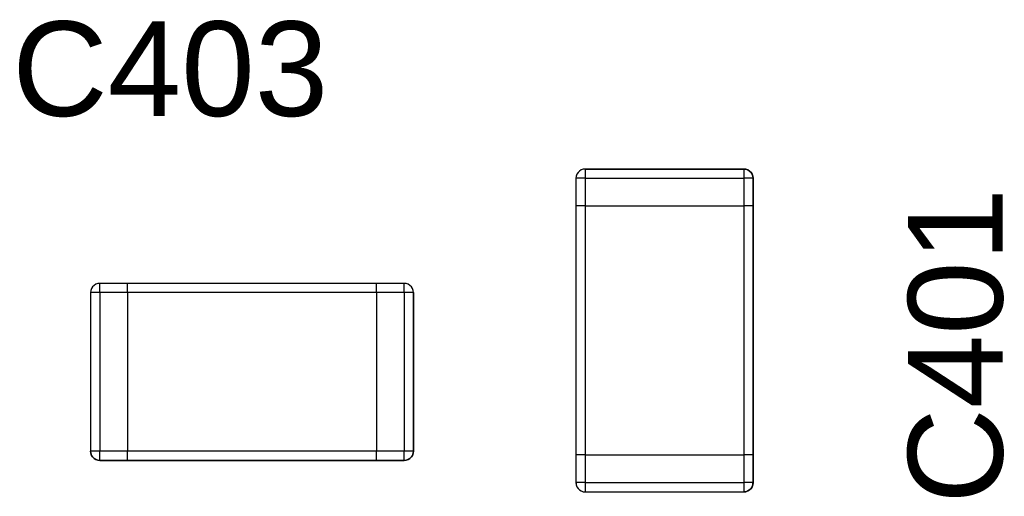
# Model space of a CAD drawing. Header units: inches. Extents: x 0 to 474, y -297 to 0.
# Tile 81 of 256: x 167.07 to 172.4, y -145.28 to -142.7. Entities that reach past the tile are written whole.
import ezdxf

# ---------------------------------------------------------------- set-up
doc = ezdxf.new("R2010")
doc.units = ezdxf.units.IN
doc.header["$MEASUREMENT"] = 0
doc.styles.add('Arial0', font='arial.ttf', dxfattribs={"height": 3.644212})

msp = doc.modelspace()

# ---------------------------------------------------------------- linework, layer by layer
at = {"color": 7, "true_color": 0xffffff}
for p, q in [((170.0914, -143.5238), (170.0854, -143.5328)), ((170.0914, -143.5238), (170.0854, -143.5328)), ((170.0994, -143.5158), (170.0914, -143.5238)), ((170.0994, -143.5158), (170.0914, -143.5238)), ((170.1084, -143.5098), (170.0994, -143.5158)), ((170.1084, -143.5098), (170.0994, -143.5158)), ((170.1194, -143.5058), (170.1084, -143.5098)), ((170.1194, -143.5058), (170.1084, -143.5098)), ((170.1304, -143.5048), (170.1194, -143.5058)), ((170.1304, -143.5048), (170.1194, -143.5058)), ((170.9904, -143.5048), (170.1304, -143.5048)), ((170.1304, -143.5048), (170.9904, -143.5048)), ((170.1304, -143.5048), (170.1304, -143.5058)), ((170.1304, -143.5058), (170.1304, -143.5098)), ((170.1304, -143.5098), (170.1304, -143.5158)), ((170.1304, -143.5158), (170.1304, -143.5238)), ((170.1304, -143.5238), (170.1304, -143.5328)), ((171.0014, -143.5058), (170.9904, -143.5048)), ((170.9904, -143.5048), (171.0014, -143.5058)), ((170.9904, -143.5048), (170.9904, -143.5058)), ((170.9904, -143.5058), (170.9904, -143.5098)), ((170.9904, -143.5098), (170.9904, -143.5158)), ((170.9904, -143.5158), (170.9904, -143.5238)), ((170.9904, -143.5238), (170.9904, -143.5328)), ((171.0124, -143.5098), (171.0014, -143.5058)), ((171.0014, -143.5058), (171.0124, -143.5098)), ((171.0214, -143.5158), (171.0124, -143.5098)), ((171.0124, -143.5098), (171.0214, -143.5158)), ((171.0294, -143.5238), (171.0214, -143.5158)), ((171.0214, -143.5158), (171.0294, -143.5238)), ((171.0354, -143.5328), (171.0294, -143.5238)), ((171.0294, -143.5238), (171.0354, -143.5328)), ((170.0814, -143.5438), (170.0804, -143.5548)), ((170.0814, -143.5438), (170.0804, -143.5548)), ((170.0804, -143.5548), (170.0804, -143.7048)), ((170.0804, -143.5548), (170.0804, -143.7048)), ((170.0814, -143.5548), (170.0804, -143.5548)), ((170.0854, -143.5328), (170.0814, -143.5438)), ((170.0854, -143.5328), (170.0814, -143.5438)), ((170.0854, -143.5548), (170.0814, -143.5548)), ((170.0914, -143.5548), (170.0854, -143.5548)), ((170.0994, -143.5548), (170.0914, -143.5548)), ((170.1084, -143.5548), (170.0994, -143.5548)), ((170.1194, -143.5548), (170.1084, -143.5548)), ((170.1304, -143.5548), (170.1194, -143.5548)), ((170.1304, -143.5328), (170.1304, -143.5438)), ((170.1304, -143.5438), (170.1304, -143.5548)), ((170.1304, -143.5548), (170.1304, -143.7048)), ((170.1304, -143.5548), (170.9904, -143.5548)), ((170.9904, -143.5328), (170.9904, -143.5438)), ((170.9904, -143.5438), (170.9904, -143.5548)), ((171.0014, -143.5548), (170.9904, -143.5548)), ((170.9904, -143.5548), (170.9904, -143.7048)), ((171.0124, -143.5548), (171.0014, -143.5548)), ((171.0214, -143.5548), (171.0124, -143.5548)), ((171.0294, -143.5548), (171.0214, -143.5548)), ((171.0354, -143.5548), (171.0294, -143.5548)), ((171.0394, -143.5438), (171.0354, -143.5328)), ((171.0354, -143.5328), (171.0394, -143.5438)), ((171.0394, -143.5548), (171.0354, -143.5548)), ((171.0404, -143.5548), (171.0394, -143.5438)), ((171.0394, -143.5438), (171.0404, -143.5548)), ((171.0404, -143.5548), (171.0394, -143.5548)), ((171.0404, -143.7048), (171.0404, -143.5548)), ((171.0404, -143.5548), (171.0404, -143.7048)), ((170.0804, -143.7048), (170.0804, -145.0548)), ((170.0814, -143.7048), (170.0804, -143.7048)), ((170.0814, -143.7048), (170.0804, -143.7048)), ((170.0804, -143.7048), (170.0804, -145.0548)), ((170.0854, -143.7048), (170.0814, -143.7048)), ((170.0854, -143.7048), (170.0814, -143.7048)), ((170.0914, -143.7048), (170.0854, -143.7048)), ((170.0914, -143.7048), (170.0854, -143.7048)), ((170.0994, -143.7048), (170.0914, -143.7048)), ((170.0994, -143.7048), (170.0914, -143.7048)), ((170.1084, -143.7048), (170.0994, -143.7048)), ((170.1084, -143.7048), (170.0994, -143.7048)), ((170.1194, -143.7048), (170.1084, -143.7048)), ((170.1194, -143.7048), (170.1084, -143.7048)), ((170.1304, -143.7048), (170.1194, -143.7048)), ((170.1304, -143.7048), (170.1194, -143.7048)), ((170.1304, -143.7048), (170.9904, -143.7048)), ((170.1304, -143.7048), (170.9904, -143.7048)), ((170.1304, -143.7048), (170.1304, -145.0548)), ((171.0014, -143.7048), (170.9904, -143.7048)), ((171.0014, -143.7048), (170.9904, -143.7048)), ((170.9904, -143.7048), (170.9904, -145.0548)), ((171.0124, -143.7048), (171.0014, -143.7048)), ((171.0124, -143.7048), (171.0014, -143.7048)), ((171.0214, -143.7048), (171.0124, -143.7048)), ((171.0214, -143.7048), (171.0124, -143.7048)), ((171.0294, -143.7048), (171.0214, -143.7048)), ((171.0294, -143.7048), (171.0214, -143.7048)), ((171.0354, -143.7048), (171.0294, -143.7048)), ((171.0354, -143.7048), (171.0294, -143.7048)), ((171.0394, -143.7048), (171.0354, -143.7048)), ((171.0394, -143.7048), (171.0354, -143.7048)), ((171.0404, -143.7048), (171.0394, -143.7048)), ((171.0404, -143.7048), (171.0394, -143.7048)), ((171.0404, -145.0548), (171.0404, -143.7048)), ((171.0404, -143.7048), (171.0404, -145.0548)), ((167.4508, -144.1638), (167.4498, -144.1748)), ((167.4508, -144.1638), (167.4498, -144.1748)), ((167.4548, -144.1528), (167.4508, -144.1638)), ((167.4548, -144.1528), (167.4508, -144.1638)), ((167.4608, -144.1438), (167.4548, -144.1528)), ((167.4608, -144.1438), (167.4548, -144.1528)), ((167.4688, -144.1358), (167.4608, -144.1438)), ((167.4688, -144.1358), (167.4608, -144.1438)), ((167.4778, -144.1298), (167.4688, -144.1358)), ((167.4778, -144.1298), (167.4688, -144.1358)), ((167.4888, -144.1258), (167.4778, -144.1298)), ((167.4888, -144.1258), (167.4778, -144.1298)), ((167.4998, -144.1248), (167.4888, -144.1258)), ((167.4998, -144.1258), (167.4888, -144.1258)), ((167.6498, -144.1248), (167.4998, -144.1248)), ((167.4998, -144.1248), (167.4998, -144.1258)), ((167.6498, -144.1248), (167.4998, -144.1248)), ((167.4998, -144.1258), (167.4998, -144.1248)), ((167.4998, -144.1298), (167.4998, -144.1258)), ((167.4998, -144.1358), (167.4998, -144.1298)), ((167.4998, -144.1438), (167.4998, -144.1358)), ((167.4998, -144.1528), (167.4998, -144.1438)), ((167.4998, -144.1638), (167.4998, -144.1528)), ((167.4998, -144.1748), (167.4998, -144.1638)), ((168.9998, -144.1248), (167.6498, -144.1248)), ((167.6498, -144.1258), (167.6498, -144.1248)), ((167.6498, -144.1258), (167.6498, -144.1248)), ((168.9998, -144.1248), (167.6498, -144.1248)), ((167.6498, -144.1298), (167.6498, -144.1258)), ((167.6498, -144.1298), (167.6498, -144.1258)), ((167.6498, -144.1358), (167.6498, -144.1298)), ((167.6498, -144.1358), (167.6498, -144.1298)), ((167.6498, -144.1438), (167.6498, -144.1358)), ((167.6498, -144.1438), (167.6498, -144.1358)), ((167.6498, -144.1528), (167.6498, -144.1438)), ((167.6498, -144.1528), (167.6498, -144.1438)), ((167.6498, -144.1638), (167.6498, -144.1528)), ((167.6498, -144.1638), (167.6498, -144.1528)), ((167.6498, -144.1748), (167.6498, -144.1638)), ((167.6498, -144.1748), (167.6498, -144.1638)), ((169.1498, -144.1248), (168.9998, -144.1248)), ((168.9998, -144.1258), (168.9998, -144.1248)), ((169.1498, -144.1248), (168.9998, -144.1248)), ((168.9998, -144.1258), (168.9998, -144.1248)), ((168.9998, -144.1298), (168.9998, -144.1258)), ((168.9998, -144.1298), (168.9998, -144.1258)), ((168.9998, -144.1358), (168.9998, -144.1298)), ((168.9998, -144.1358), (168.9998, -144.1298)), ((168.9998, -144.1438), (168.9998, -144.1358)), ((168.9998, -144.1438), (168.9998, -144.1358)), ((168.9998, -144.1528), (168.9998, -144.1438)), ((168.9998, -144.1528), (168.9998, -144.1438)), ((168.9998, -144.1638), (168.9998, -144.1528)), ((168.9998, -144.1638), (168.9998, -144.1528)), ((168.9998, -144.1748), (168.9998, -144.1638)), ((168.9998, -144.1748), (168.9998, -144.1638)), ((169.1608, -144.1258), (169.1498, -144.1248)), ((169.1608, -144.1258), (169.1498, -144.1248)), ((169.1498, -144.1258), (169.1498, -144.1248)), ((169.1498, -144.1298), (169.1498, -144.1258)), ((169.1498, -144.1358), (169.1498, -144.1298)), ((169.1498, -144.1438), (169.1498, -144.1358)), ((169.1498, -144.1528), (169.1498, -144.1438)), ((169.1498, -144.1638), (169.1498, -144.1528)), ((169.1498, -144.1748), (169.1498, -144.1638)), ((169.1718, -144.1298), (169.1608, -144.1258)), ((169.1718, -144.1298), (169.1608, -144.1258)), ((169.1808, -144.1358), (169.1718, -144.1298)), ((169.1808, -144.1358), (169.1718, -144.1298)), ((169.1888, -144.1438), (169.1808, -144.1358)), ((169.1888, -144.1438), (169.1808, -144.1358)), ((169.1948, -144.1528), (169.1888, -144.1438)), ((169.1948, -144.1528), (169.1888, -144.1438)), ((169.1988, -144.1638), (169.1948, -144.1528)), ((169.1988, -144.1638), (169.1948, -144.1528)), ((169.1998, -144.1748), (169.1988, -144.1638)), ((169.1998, -144.1748), (169.1988, -144.1638)), ((167.4498, -144.1748), (167.4498, -145.0348)), ((167.4498, -144.1748), (167.4498, -145.0348)), ((167.4508, -144.1748), (167.4498, -144.1748)), ((167.4548, -144.1748), (167.4508, -144.1748)), ((167.4608, -144.1748), (167.4548, -144.1748)), ((167.4688, -144.1748), (167.4608, -144.1748)), ((167.4778, -144.1748), (167.4688, -144.1748)), ((167.4888, -144.1748), (167.4778, -144.1748)), ((167.4998, -144.1748), (167.4888, -144.1748)), ((167.4998, -144.1748), (167.4998, -145.0348)), ((167.6498, -144.1748), (167.4998, -144.1748)), ((167.6498, -144.1748), (167.6498, -145.0348)), ((167.6498, -144.1748), (167.6498, -145.0348)), ((168.9998, -144.1748), (167.6498, -144.1748)), ((168.9998, -144.1748), (168.9998, -145.0348)), ((168.9998, -144.1748), (168.9998, -145.0348)), ((169.1498, -144.1748), (168.9998, -144.1748)), ((169.1498, -144.1748), (169.1498, -145.0348)), ((169.1608, -144.1748), (169.1498, -144.1748)), ((169.1718, -144.1748), (169.1608, -144.1748)), ((169.1808, -144.1748), (169.1718, -144.1748)), ((169.1888, -144.1748), (169.1808, -144.1748)), ((169.1948, -144.1748), (169.1888, -144.1748)), ((169.1988, -144.1748), (169.1948, -144.1748)), ((169.1998, -144.1748), (169.1988, -144.1748)), ((169.1998, -145.0348), (169.1998, -144.1748)), ((169.1998, -144.1748), (169.1998, -145.0348)), ((167.4498, -145.0348), (167.4508, -145.0458)), ((167.4508, -145.0458), (167.4498, -145.0348)), ((167.4508, -145.0348), (167.4498, -145.0348)), ((167.4548, -145.0348), (167.4508, -145.0348)), ((167.4508, -145.0458), (167.4548, -145.0568)), ((167.4548, -145.0568), (167.4508, -145.0458)), ((167.4608, -145.0348), (167.4548, -145.0348)), ((167.4548, -145.0568), (167.4608, -145.0658)), ((167.4608, -145.0658), (167.4548, -145.0568)), ((167.4688, -145.0348), (167.4608, -145.0348)), ((167.4608, -145.0658), (167.4688, -145.0738)), ((167.4688, -145.0738), (167.4608, -145.0658)), ((167.4778, -145.0348), (167.4688, -145.0348)), ((167.4688, -145.0738), (167.4778, -145.0798)), ((167.4778, -145.0798), (167.4688, -145.0738)), ((167.4888, -145.0348), (167.4778, -145.0348)), ((167.4998, -145.0348), (167.4888, -145.0348)), ((167.4998, -145.0458), (167.4998, -145.0348)), ((167.6498, -145.0348), (167.4998, -145.0348)), ((167.4998, -145.0568), (167.4998, -145.0458)), ((167.4998, -145.0658), (167.4998, -145.0568)), ((167.4998, -145.0738), (167.4998, -145.0658)), ((167.4998, -145.0798), (167.4998, -145.0738)), ((167.6498, -145.0458), (167.6498, -145.0348)), ((167.6498, -145.0458), (167.6498, -145.0348)), ((168.9998, -145.0348), (167.6498, -145.0348)), ((167.6498, -145.0568), (167.6498, -145.0458)), ((167.6498, -145.0568), (167.6498, -145.0458)), ((167.6498, -145.0658), (167.6498, -145.0568)), ((167.6498, -145.0658), (167.6498, -145.0568)), ((167.6498, -145.0738), (167.6498, -145.0658)), ((167.6498, -145.0738), (167.6498, -145.0658)), ((167.6498, -145.0798), (167.6498, -145.0738)), ((167.6498, -145.0798), (167.6498, -145.0738)), ((168.9998, -145.0458), (168.9998, -145.0348)), ((168.9998, -145.0458), (168.9998, -145.0348)), ((169.1498, -145.0348), (168.9998, -145.0348)), ((168.9998, -145.0568), (168.9998, -145.0458)), ((168.9998, -145.0568), (168.9998, -145.0458)), ((168.9998, -145.0658), (168.9998, -145.0568)), ((168.9998, -145.0658), (168.9998, -145.0568)), ((168.9998, -145.0738), (168.9998, -145.0658)), ((168.9998, -145.0738), (168.9998, -145.0658)), ((168.9998, -145.0798), (168.9998, -145.0738)), ((168.9998, -145.0798), (168.9998, -145.0738)), ((169.1498, -145.0458), (169.1498, -145.0348)), ((169.1608, -145.0348), (169.1498, -145.0348)), ((169.1498, -145.0568), (169.1498, -145.0458)), ((169.1498, -145.0658), (169.1498, -145.0568)), ((169.1498, -145.0738), (169.1498, -145.0658)), ((169.1498, -145.0798), (169.1498, -145.0738)), ((169.1718, -145.0348), (169.1608, -145.0348)), ((169.1808, -145.0348), (169.1718, -145.0348)), ((169.1718, -145.0798), (169.1808, -145.0738)), ((169.1808, -145.0738), (169.1718, -145.0798)), ((169.1888, -145.0348), (169.1808, -145.0348)), ((169.1808, -145.0738), (169.1888, -145.0658)), ((169.1888, -145.0658), (169.1808, -145.0738)), ((169.1948, -145.0348), (169.1888, -145.0348)), ((169.1888, -145.0658), (169.1948, -145.0568)), ((169.1948, -145.0568), (169.1888, -145.0658)), ((169.1988, -145.0348), (169.1948, -145.0348)), ((169.1948, -145.0568), (169.1988, -145.0458)), ((169.1988, -145.0458), (169.1948, -145.0568)), ((169.1988, -145.0458), (169.1998, -145.0348)), ((169.1998, -145.0348), (169.1988, -145.0458)), ((169.1998, -145.0348), (169.1988, -145.0348)), ((170.0804, -145.0548), (170.0804, -145.2048)), ((170.0814, -145.0548), (170.0804, -145.0548)), ((170.0804, -145.0548), (170.0804, -145.2048)), ((170.0814, -145.0548), (170.0804, -145.0548)), ((170.0854, -145.0548), (170.0814, -145.0548)), ((170.0854, -145.0548), (170.0814, -145.0548)), ((170.0914, -145.0548), (170.0854, -145.0548)), ((170.0914, -145.0548), (170.0854, -145.0548)), ((170.0994, -145.0548), (170.0914, -145.0548)), ((170.0994, -145.0548), (170.0914, -145.0548)), ((170.1084, -145.0548), (170.0994, -145.0548)), ((170.1084, -145.0548), (170.0994, -145.0548)), ((170.1194, -145.0548), (170.1084, -145.0548)), ((170.1194, -145.0548), (170.1084, -145.0548)), ((170.1304, -145.0548), (170.1194, -145.0548)), ((170.1304, -145.0548), (170.1194, -145.0548)), ((170.1304, -145.0548), (170.9904, -145.0548)), ((170.1304, -145.0548), (170.9904, -145.0548)), ((170.1304, -145.0548), (170.1304, -145.2048)), ((171.0014, -145.0548), (170.9904, -145.0548)), ((171.0014, -145.0548), (170.9904, -145.0548)), ((170.9904, -145.0548), (170.9904, -145.2048)), ((171.0124, -145.0548), (171.0014, -145.0548)), ((171.0124, -145.0548), (171.0014, -145.0548)), ((171.0214, -145.0548), (171.0124, -145.0548)), ((171.0214, -145.0548), (171.0124, -145.0548)), ((171.0294, -145.0548), (171.0214, -145.0548)), ((171.0294, -145.0548), (171.0214, -145.0548)), ((171.0354, -145.0548), (171.0294, -145.0548)), ((171.0354, -145.0548), (171.0294, -145.0548)), ((171.0394, -145.0548), (171.0354, -145.0548)), ((171.0394, -145.0548), (171.0354, -145.0548)), ((171.0404, -145.0548), (171.0394, -145.0548)), ((171.0404, -145.0548), (171.0394, -145.0548)), ((171.0404, -145.2048), (171.0404, -145.0548)), ((171.0404, -145.0548), (171.0404, -145.2048)), ((167.4778, -145.0798), (167.4888, -145.0838)), ((167.4888, -145.0838), (167.4778, -145.0798)), ((167.4888, -145.0838), (167.4998, -145.0838)), ((167.4998, -145.0848), (167.4888, -145.0838)), ((167.4998, -145.0838), (167.4998, -145.0798)), ((167.4998, -145.0838), (167.4998, -145.0848)), ((167.4998, -145.0848), (167.4998, -145.0838)), ((167.4998, -145.0848), (167.6498, -145.0848)), ((167.6498, -145.0848), (167.4998, -145.0848)), ((167.6498, -145.0838), (167.6498, -145.0798)), ((167.6498, -145.0838), (167.6498, -145.0798)), ((167.6498, -145.0848), (167.6498, -145.0838)), ((167.6498, -145.0848), (167.6498, -145.0838)), ((167.6498, -145.0848), (168.9998, -145.0848)), ((168.9998, -145.0848), (167.6498, -145.0848)), ((168.9998, -145.0838), (168.9998, -145.0798)), ((168.9998, -145.0838), (168.9998, -145.0798)), ((168.9998, -145.0848), (168.9998, -145.0838)), ((168.9998, -145.0848), (168.9998, -145.0838)), ((168.9998, -145.0848), (169.1498, -145.0848)), ((169.1498, -145.0848), (168.9998, -145.0848)), ((169.1498, -145.0838), (169.1498, -145.0798)), ((169.1498, -145.0848), (169.1608, -145.0838)), ((169.1608, -145.0838), (169.1498, -145.0848)), ((169.1498, -145.0848), (169.1498, -145.0838)), ((169.1608, -145.0838), (169.1718, -145.0798)), ((169.1718, -145.0798), (169.1608, -145.0838)), ((170.0804, -145.2048), (170.0814, -145.2048)), ((170.0804, -145.2048), (170.0814, -145.2158)), ((170.0814, -145.2048), (170.0804, -145.2048)), ((170.0814, -145.2048), (170.0814, -145.2158)), ((170.0854, -145.2048), (170.0814, -145.2048)), ((170.0814, -145.2158), (170.0854, -145.2268)), ((170.0814, -145.2158), (170.0854, -145.2268)), ((170.0914, -145.2048), (170.0854, -145.2048)), ((170.0854, -145.2268), (170.0914, -145.2358)), ((170.0854, -145.2268), (170.0914, -145.2358)), ((170.0994, -145.2048), (170.0914, -145.2048)), ((170.0914, -145.2358), (170.0994, -145.2438)), ((170.0914, -145.2358), (170.0994, -145.2438)), ((170.1084, -145.2048), (170.0994, -145.2048)), ((170.1194, -145.2048), (170.1084, -145.2048)), ((170.1304, -145.2048), (170.1194, -145.2048)), ((170.1304, -145.2048), (170.9904, -145.2048)), ((170.1304, -145.2048), (170.1304, -145.2158)), ((170.1304, -145.2158), (170.1304, -145.2268)), ((170.1304, -145.2268), (170.1304, -145.2358)), ((170.1304, -145.2358), (170.1304, -145.2438)), ((170.9904, -145.2048), (170.9904, -145.2158)), ((171.0014, -145.2048), (170.9904, -145.2048)), ((170.9904, -145.2158), (170.9904, -145.2268)), ((170.9904, -145.2268), (170.9904, -145.2358)), ((170.9904, -145.2358), (170.9904, -145.2438)), ((171.0124, -145.2048), (171.0014, -145.2048)), ((171.0214, -145.2048), (171.0124, -145.2048)), ((171.0294, -145.2048), (171.0214, -145.2048)), ((171.0214, -145.2438), (171.0294, -145.2358)), ((171.0294, -145.2358), (171.0214, -145.2438)), ((171.0354, -145.2048), (171.0294, -145.2048)), ((171.0294, -145.2358), (171.0354, -145.2268)), ((171.0354, -145.2268), (171.0294, -145.2358)), ((171.0394, -145.2048), (171.0354, -145.2048)), ((171.0354, -145.2268), (171.0394, -145.2158)), ((171.0394, -145.2158), (171.0354, -145.2268)), ((171.0394, -145.2158), (171.0394, -145.2048)), ((171.0394, -145.2048), (171.0404, -145.2048)), ((171.0404, -145.2048), (171.0394, -145.2158)), ((171.0404, -145.2048), (171.0394, -145.2048)), ((170.0994, -145.2438), (170.1084, -145.2498)), ((170.0994, -145.2438), (170.1084, -145.2498)), ((170.1084, -145.2498), (170.1194, -145.2538)), ((170.1084, -145.2498), (170.1194, -145.2538)), ((170.1194, -145.2538), (170.1304, -145.2548)), ((170.1194, -145.2538), (170.1304, -145.2548)), ((170.1304, -145.2438), (170.1304, -145.2498)), ((170.1304, -145.2498), (170.1304, -145.2538)), ((170.1304, -145.2538), (170.1304, -145.2548)), ((170.1304, -145.2548), (170.9904, -145.2548)), ((170.1304, -145.2548), (170.9904, -145.2548)), ((170.9904, -145.2438), (170.9904, -145.2498)), ((170.9904, -145.2498), (170.9904, -145.2538)), ((170.9904, -145.2548), (171.0014, -145.2538)), ((171.0014, -145.2538), (170.9904, -145.2548)), ((170.9904, -145.2538), (170.9904, -145.2548)), ((171.0014, -145.2538), (171.0124, -145.2498)), ((171.0124, -145.2498), (171.0014, -145.2538)), ((171.0124, -145.2498), (171.0214, -145.2438)), ((171.0214, -145.2438), (171.0124, -145.2498))]:
    msp.add_line(p, q, dxfattribs=at)
at = {"color": 18, "true_color": 0x000000}
for p, q in [((170.0914, -143.5238), (170.0854, -143.5328)), ((170.0914, -143.5238), (170.0854, -143.5328)), ((170.0994, -143.5158), (170.0914, -143.5238)), ((170.0994, -143.5158), (170.0914, -143.5238)), ((170.1084, -143.5098), (170.0994, -143.5158)), ((170.1084, -143.5098), (170.0994, -143.5158)), ((170.1194, -143.5058), (170.1084, -143.5098)), ((170.1194, -143.5058), (170.1084, -143.5098)), ((170.1304, -143.5048), (170.1194, -143.5058)), ((170.1304, -143.5048), (170.1194, -143.5058)), ((170.9904, -143.5048), (170.1304, -143.5048)), ((170.1304, -143.5048), (170.9904, -143.5048)), ((170.1304, -143.5048), (170.1304, -143.5058)), ((170.1304, -143.5058), (170.1304, -143.5098)), ((170.1304, -143.5098), (170.1304, -143.5158)), ((170.1304, -143.5158), (170.1304, -143.5238)), ((170.1304, -143.5238), (170.1304, -143.5328)), ((171.0014, -143.5058), (170.9904, -143.5048)), ((170.9904, -143.5048), (171.0014, -143.5058)), ((170.9904, -143.5048), (170.9904, -143.5058)), ((170.9904, -143.5058), (170.9904, -143.5098)), ((170.9904, -143.5098), (170.9904, -143.5158)), ((170.9904, -143.5158), (170.9904, -143.5238)), ((170.9904, -143.5238), (170.9904, -143.5328)), ((171.0124, -143.5098), (171.0014, -143.5058)), ((171.0014, -143.5058), (171.0124, -143.5098)), ((171.0214, -143.5158), (171.0124, -143.5098)), ((171.0124, -143.5098), (171.0214, -143.5158)), ((171.0294, -143.5238), (171.0214, -143.5158)), ((171.0214, -143.5158), (171.0294, -143.5238)), ((171.0354, -143.5328), (171.0294, -143.5238)), ((171.0294, -143.5238), (171.0354, -143.5328)), ((170.0814, -143.5438), (170.0804, -143.5548)), ((170.0814, -143.5438), (170.0804, -143.5548)), ((170.0804, -143.5548), (170.0804, -143.7048)), ((170.0804, -143.5548), (170.0804, -143.7048)), ((170.0814, -143.5548), (170.0804, -143.5548)), ((170.0854, -143.5328), (170.0814, -143.5438)), ((170.0854, -143.5328), (170.0814, -143.5438)), ((170.0854, -143.5548), (170.0814, -143.5548)), ((170.0914, -143.5548), (170.0854, -143.5548)), ((170.0994, -143.5548), (170.0914, -143.5548)), ((170.1084, -143.5548), (170.0994, -143.5548)), ((170.1194, -143.5548), (170.1084, -143.5548)), ((170.1304, -143.5548), (170.1194, -143.5548)), ((170.1304, -143.5328), (170.1304, -143.5438)), ((170.1304, -143.5438), (170.1304, -143.5548)), ((170.1304, -143.5548), (170.1304, -143.7048)), ((170.1304, -143.5548), (170.9904, -143.5548)), ((170.9904, -143.5328), (170.9904, -143.5438)), ((170.9904, -143.5438), (170.9904, -143.5548)), ((171.0014, -143.5548), (170.9904, -143.5548)), ((170.9904, -143.5548), (170.9904, -143.7048)), ((171.0124, -143.5548), (171.0014, -143.5548)), ((171.0214, -143.5548), (171.0124, -143.5548)), ((171.0294, -143.5548), (171.0214, -143.5548)), ((171.0354, -143.5548), (171.0294, -143.5548)), ((171.0394, -143.5438), (171.0354, -143.5328)), ((171.0354, -143.5328), (171.0394, -143.5438)), ((171.0394, -143.5548), (171.0354, -143.5548)), ((171.0404, -143.5548), (171.0394, -143.5438)), ((171.0394, -143.5438), (171.0404, -143.5548)), ((171.0404, -143.5548), (171.0394, -143.5548)), ((171.0404, -143.7048), (171.0404, -143.5548)), ((171.0404, -143.5548), (171.0404, -143.7048)), ((170.0804, -143.7048), (170.0804, -145.0548)), ((170.0814, -143.7048), (170.0804, -143.7048)), ((170.0814, -143.7048), (170.0804, -143.7048)), ((170.0804, -143.7048), (170.0804, -145.0548)), ((170.0854, -143.7048), (170.0814, -143.7048)), ((170.0854, -143.7048), (170.0814, -143.7048)), ((170.0914, -143.7048), (170.0854, -143.7048)), ((170.0914, -143.7048), (170.0854, -143.7048)), ((170.0994, -143.7048), (170.0914, -143.7048)), ((170.0994, -143.7048), (170.0914, -143.7048)), ((170.1084, -143.7048), (170.0994, -143.7048)), ((170.1084, -143.7048), (170.0994, -143.7048)), ((170.1194, -143.7048), (170.1084, -143.7048)), ((170.1194, -143.7048), (170.1084, -143.7048)), ((170.1304, -143.7048), (170.1194, -143.7048)), ((170.1304, -143.7048), (170.1194, -143.7048)), ((170.1304, -143.7048), (170.9904, -143.7048)), ((170.1304, -143.7048), (170.9904, -143.7048)), ((170.1304, -143.7048), (170.1304, -145.0548)), ((171.0014, -143.7048), (170.9904, -143.7048)), ((171.0014, -143.7048), (170.9904, -143.7048)), ((170.9904, -143.7048), (170.9904, -145.0548)), ((171.0124, -143.7048), (171.0014, -143.7048)), ((171.0124, -143.7048), (171.0014, -143.7048)), ((171.0214, -143.7048), (171.0124, -143.7048)), ((171.0214, -143.7048), (171.0124, -143.7048)), ((171.0294, -143.7048), (171.0214, -143.7048)), ((171.0294, -143.7048), (171.0214, -143.7048)), ((171.0354, -143.7048), (171.0294, -143.7048)), ((171.0354, -143.7048), (171.0294, -143.7048)), ((171.0394, -143.7048), (171.0354, -143.7048)), ((171.0394, -143.7048), (171.0354, -143.7048)), ((171.0404, -143.7048), (171.0394, -143.7048)), ((171.0404, -143.7048), (171.0394, -143.7048)), ((171.0404, -145.0548), (171.0404, -143.7048)), ((171.0404, -143.7048), (171.0404, -145.0548)), ((167.4508, -144.1638), (167.4498, -144.1748)), ((167.4508, -144.1638), (167.4498, -144.1748)), ((167.4548, -144.1528), (167.4508, -144.1638)), ((167.4548, -144.1528), (167.4508, -144.1638)), ((167.4608, -144.1438), (167.4548, -144.1528)), ((167.4608, -144.1438), (167.4548, -144.1528)), ((167.4688, -144.1358), (167.4608, -144.1438)), ((167.4688, -144.1358), (167.4608, -144.1438)), ((167.4778, -144.1298), (167.4688, -144.1358)), ((167.4778, -144.1298), (167.4688, -144.1358)), ((167.4888, -144.1258), (167.4778, -144.1298)), ((167.4888, -144.1258), (167.4778, -144.1298)), ((167.4998, -144.1248), (167.4888, -144.1258)), ((167.4998, -144.1258), (167.4888, -144.1258)), ((167.6498, -144.1248), (167.4998, -144.1248)), ((167.4998, -144.1248), (167.4998, -144.1258)), ((167.6498, -144.1248), (167.4998, -144.1248)), ((167.4998, -144.1258), (167.4998, -144.1248)), ((167.4998, -144.1298), (167.4998, -144.1258)), ((167.4998, -144.1358), (167.4998, -144.1298)), ((167.4998, -144.1438), (167.4998, -144.1358)), ((167.4998, -144.1528), (167.4998, -144.1438)), ((167.4998, -144.1638), (167.4998, -144.1528)), ((167.4998, -144.1748), (167.4998, -144.1638)), ((168.9998, -144.1248), (167.6498, -144.1248)), ((167.6498, -144.1258), (167.6498, -144.1248)), ((167.6498, -144.1258), (167.6498, -144.1248)), ((168.9998, -144.1248), (167.6498, -144.1248)), ((167.6498, -144.1298), (167.6498, -144.1258)), ((167.6498, -144.1298), (167.6498, -144.1258)), ((167.6498, -144.1358), (167.6498, -144.1298)), ((167.6498, -144.1358), (167.6498, -144.1298)), ((167.6498, -144.1438), (167.6498, -144.1358)), ((167.6498, -144.1438), (167.6498, -144.1358)), ((167.6498, -144.1528), (167.6498, -144.1438)), ((167.6498, -144.1528), (167.6498, -144.1438)), ((167.6498, -144.1638), (167.6498, -144.1528)), ((167.6498, -144.1638), (167.6498, -144.1528)), ((167.6498, -144.1748), (167.6498, -144.1638)), ((167.6498, -144.1748), (167.6498, -144.1638)), ((169.1498, -144.1248), (168.9998, -144.1248)), ((168.9998, -144.1258), (168.9998, -144.1248)), ((169.1498, -144.1248), (168.9998, -144.1248)), ((168.9998, -144.1258), (168.9998, -144.1248)), ((168.9998, -144.1298), (168.9998, -144.1258)), ((168.9998, -144.1298), (168.9998, -144.1258)), ((168.9998, -144.1358), (168.9998, -144.1298)), ((168.9998, -144.1358), (168.9998, -144.1298)), ((168.9998, -144.1438), (168.9998, -144.1358)), ((168.9998, -144.1438), (168.9998, -144.1358)), ((168.9998, -144.1528), (168.9998, -144.1438)), ((168.9998, -144.1528), (168.9998, -144.1438)), ((168.9998, -144.1638), (168.9998, -144.1528)), ((168.9998, -144.1638), (168.9998, -144.1528)), ((168.9998, -144.1748), (168.9998, -144.1638)), ((168.9998, -144.1748), (168.9998, -144.1638)), ((169.1608, -144.1258), (169.1498, -144.1248)), ((169.1608, -144.1258), (169.1498, -144.1248)), ((169.1498, -144.1258), (169.1498, -144.1248)), ((169.1498, -144.1298), (169.1498, -144.1258)), ((169.1498, -144.1358), (169.1498, -144.1298)), ((169.1498, -144.1438), (169.1498, -144.1358)), ((169.1498, -144.1528), (169.1498, -144.1438)), ((169.1498, -144.1638), (169.1498, -144.1528)), ((169.1498, -144.1748), (169.1498, -144.1638)), ((169.1718, -144.1298), (169.1608, -144.1258)), ((169.1718, -144.1298), (169.1608, -144.1258)), ((169.1808, -144.1358), (169.1718, -144.1298)), ((169.1808, -144.1358), (169.1718, -144.1298)), ((169.1888, -144.1438), (169.1808, -144.1358)), ((169.1888, -144.1438), (169.1808, -144.1358)), ((169.1948, -144.1528), (169.1888, -144.1438)), ((169.1948, -144.1528), (169.1888, -144.1438)), ((169.1988, -144.1638), (169.1948, -144.1528)), ((169.1988, -144.1638), (169.1948, -144.1528)), ((169.1998, -144.1748), (169.1988, -144.1638)), ((169.1998, -144.1748), (169.1988, -144.1638)), ((167.4498, -144.1748), (167.4498, -145.0348)), ((167.4498, -144.1748), (167.4498, -145.0348)), ((167.4508, -144.1748), (167.4498, -144.1748)), ((167.4548, -144.1748), (167.4508, -144.1748)), ((167.4608, -144.1748), (167.4548, -144.1748)), ((167.4688, -144.1748), (167.4608, -144.1748)), ((167.4778, -144.1748), (167.4688, -144.1748)), ((167.4888, -144.1748), (167.4778, -144.1748)), ((167.4998, -144.1748), (167.4888, -144.1748)), ((167.4998, -144.1748), (167.4998, -145.0348)), ((167.6498, -144.1748), (167.4998, -144.1748)), ((167.6498, -144.1748), (167.6498, -145.0348)), ((167.6498, -144.1748), (167.6498, -145.0348)), ((168.9998, -144.1748), (167.6498, -144.1748)), ((168.9998, -144.1748), (168.9998, -145.0348)), ((168.9998, -144.1748), (168.9998, -145.0348)), ((169.1498, -144.1748), (168.9998, -144.1748)), ((169.1498, -144.1748), (169.1498, -145.0348)), ((169.1608, -144.1748), (169.1498, -144.1748)), ((169.1718, -144.1748), (169.1608, -144.1748)), ((169.1808, -144.1748), (169.1718, -144.1748)), ((169.1888, -144.1748), (169.1808, -144.1748)), ((169.1948, -144.1748), (169.1888, -144.1748)), ((169.1988, -144.1748), (169.1948, -144.1748)), ((169.1998, -144.1748), (169.1988, -144.1748)), ((169.1998, -145.0348), (169.1998, -144.1748)), ((169.1998, -144.1748), (169.1998, -145.0348)), ((167.4498, -145.0348), (167.4508, -145.0458)), ((167.4508, -145.0458), (167.4498, -145.0348)), ((167.4508, -145.0348), (167.4498, -145.0348)), ((167.4548, -145.0348), (167.4508, -145.0348)), ((167.4508, -145.0458), (167.4548, -145.0568)), ((167.4548, -145.0568), (167.4508, -145.0458)), ((167.4608, -145.0348), (167.4548, -145.0348)), ((167.4548, -145.0568), (167.4608, -145.0658)), ((167.4608, -145.0658), (167.4548, -145.0568)), ((167.4688, -145.0348), (167.4608, -145.0348)), ((167.4608, -145.0658), (167.4688, -145.0738)), ((167.4688, -145.0738), (167.4608, -145.0658)), ((167.4778, -145.0348), (167.4688, -145.0348)), ((167.4688, -145.0738), (167.4778, -145.0798)), ((167.4778, -145.0798), (167.4688, -145.0738)), ((167.4888, -145.0348), (167.4778, -145.0348)), ((167.4998, -145.0348), (167.4888, -145.0348)), ((167.4998, -145.0458), (167.4998, -145.0348)), ((167.6498, -145.0348), (167.4998, -145.0348)), ((167.4998, -145.0568), (167.4998, -145.0458)), ((167.4998, -145.0658), (167.4998, -145.0568)), ((167.4998, -145.0738), (167.4998, -145.0658)), ((167.4998, -145.0798), (167.4998, -145.0738)), ((167.6498, -145.0458), (167.6498, -145.0348)), ((167.6498, -145.0458), (167.6498, -145.0348)), ((168.9998, -145.0348), (167.6498, -145.0348)), ((167.6498, -145.0568), (167.6498, -145.0458)), ((167.6498, -145.0568), (167.6498, -145.0458)), ((167.6498, -145.0658), (167.6498, -145.0568)), ((167.6498, -145.0658), (167.6498, -145.0568)), ((167.6498, -145.0738), (167.6498, -145.0658)), ((167.6498, -145.0738), (167.6498, -145.0658)), ((167.6498, -145.0798), (167.6498, -145.0738)), ((167.6498, -145.0798), (167.6498, -145.0738)), ((168.9998, -145.0458), (168.9998, -145.0348)), ((168.9998, -145.0458), (168.9998, -145.0348)), ((169.1498, -145.0348), (168.9998, -145.0348)), ((168.9998, -145.0568), (168.9998, -145.0458)), ((168.9998, -145.0568), (168.9998, -145.0458)), ((168.9998, -145.0658), (168.9998, -145.0568)), ((168.9998, -145.0658), (168.9998, -145.0568)), ((168.9998, -145.0738), (168.9998, -145.0658)), ((168.9998, -145.0738), (168.9998, -145.0658)), ((168.9998, -145.0798), (168.9998, -145.0738)), ((168.9998, -145.0798), (168.9998, -145.0738)), ((169.1498, -145.0458), (169.1498, -145.0348)), ((169.1608, -145.0348), (169.1498, -145.0348)), ((169.1498, -145.0568), (169.1498, -145.0458)), ((169.1498, -145.0658), (169.1498, -145.0568)), ((169.1498, -145.0738), (169.1498, -145.0658)), ((169.1498, -145.0798), (169.1498, -145.0738)), ((169.1718, -145.0348), (169.1608, -145.0348)), ((169.1808, -145.0348), (169.1718, -145.0348)), ((169.1718, -145.0798), (169.1808, -145.0738)), ((169.1808, -145.0738), (169.1718, -145.0798)), ((169.1888, -145.0348), (169.1808, -145.0348)), ((169.1808, -145.0738), (169.1888, -145.0658)), ((169.1888, -145.0658), (169.1808, -145.0738)), ((169.1948, -145.0348), (169.1888, -145.0348)), ((169.1888, -145.0658), (169.1948, -145.0568)), ((169.1948, -145.0568), (169.1888, -145.0658)), ((169.1988, -145.0348), (169.1948, -145.0348)), ((169.1948, -145.0568), (169.1988, -145.0458)), ((169.1988, -145.0458), (169.1948, -145.0568)), ((169.1988, -145.0458), (169.1998, -145.0348)), ((169.1998, -145.0348), (169.1988, -145.0458)), ((169.1998, -145.0348), (169.1988, -145.0348)), ((170.0804, -145.0548), (170.0804, -145.2048)), ((170.0814, -145.0548), (170.0804, -145.0548)), ((170.0804, -145.0548), (170.0804, -145.2048)), ((170.0814, -145.0548), (170.0804, -145.0548)), ((170.0854, -145.0548), (170.0814, -145.0548)), ((170.0854, -145.0548), (170.0814, -145.0548)), ((170.0914, -145.0548), (170.0854, -145.0548)), ((170.0914, -145.0548), (170.0854, -145.0548)), ((170.0994, -145.0548), (170.0914, -145.0548)), ((170.0994, -145.0548), (170.0914, -145.0548)), ((170.1084, -145.0548), (170.0994, -145.0548)), ((170.1084, -145.0548), (170.0994, -145.0548)), ((170.1194, -145.0548), (170.1084, -145.0548)), ((170.1194, -145.0548), (170.1084, -145.0548)), ((170.1304, -145.0548), (170.1194, -145.0548)), ((170.1304, -145.0548), (170.1194, -145.0548)), ((170.1304, -145.0548), (170.9904, -145.0548)), ((170.1304, -145.0548), (170.9904, -145.0548)), ((170.1304, -145.0548), (170.1304, -145.2048)), ((171.0014, -145.0548), (170.9904, -145.0548)), ((171.0014, -145.0548), (170.9904, -145.0548)), ((170.9904, -145.0548), (170.9904, -145.2048)), ((171.0124, -145.0548), (171.0014, -145.0548)), ((171.0124, -145.0548), (171.0014, -145.0548)), ((171.0214, -145.0548), (171.0124, -145.0548)), ((171.0214, -145.0548), (171.0124, -145.0548)), ((171.0294, -145.0548), (171.0214, -145.0548)), ((171.0294, -145.0548), (171.0214, -145.0548)), ((171.0354, -145.0548), (171.0294, -145.0548)), ((171.0354, -145.0548), (171.0294, -145.0548)), ((171.0394, -145.0548), (171.0354, -145.0548)), ((171.0394, -145.0548), (171.0354, -145.0548)), ((171.0404, -145.0548), (171.0394, -145.0548)), ((171.0404, -145.0548), (171.0394, -145.0548)), ((171.0404, -145.2048), (171.0404, -145.0548)), ((171.0404, -145.0548), (171.0404, -145.2048)), ((167.4778, -145.0798), (167.4888, -145.0838)), ((167.4888, -145.0838), (167.4778, -145.0798)), ((167.4888, -145.0838), (167.4998, -145.0838)), ((167.4998, -145.0848), (167.4888, -145.0838)), ((167.4998, -145.0838), (167.4998, -145.0798)), ((167.4998, -145.0838), (167.4998, -145.0848)), ((167.4998, -145.0848), (167.4998, -145.0838)), ((167.4998, -145.0848), (167.6498, -145.0848)), ((167.6498, -145.0848), (167.4998, -145.0848)), ((167.6498, -145.0838), (167.6498, -145.0798)), ((167.6498, -145.0838), (167.6498, -145.0798)), ((167.6498, -145.0848), (167.6498, -145.0838)), ((167.6498, -145.0848), (167.6498, -145.0838)), ((167.6498, -145.0848), (168.9998, -145.0848)), ((168.9998, -145.0848), (167.6498, -145.0848)), ((168.9998, -145.0838), (168.9998, -145.0798)), ((168.9998, -145.0838), (168.9998, -145.0798)), ((168.9998, -145.0848), (168.9998, -145.0838)), ((168.9998, -145.0848), (168.9998, -145.0838)), ((168.9998, -145.0848), (169.1498, -145.0848)), ((169.1498, -145.0848), (168.9998, -145.0848)), ((169.1498, -145.0838), (169.1498, -145.0798)), ((169.1498, -145.0848), (169.1608, -145.0838)), ((169.1608, -145.0838), (169.1498, -145.0848)), ((169.1498, -145.0848), (169.1498, -145.0838)), ((169.1608, -145.0838), (169.1718, -145.0798)), ((169.1718, -145.0798), (169.1608, -145.0838)), ((170.0804, -145.2048), (170.0814, -145.2048)), ((170.0804, -145.2048), (170.0814, -145.2158)), ((170.0814, -145.2048), (170.0804, -145.2048)), ((170.0814, -145.2048), (170.0814, -145.2158)), ((170.0854, -145.2048), (170.0814, -145.2048)), ((170.0814, -145.2158), (170.0854, -145.2268)), ((170.0814, -145.2158), (170.0854, -145.2268)), ((170.0914, -145.2048), (170.0854, -145.2048)), ((170.0854, -145.2268), (170.0914, -145.2358)), ((170.0854, -145.2268), (170.0914, -145.2358)), ((170.0994, -145.2048), (170.0914, -145.2048)), ((170.0914, -145.2358), (170.0994, -145.2438)), ((170.0914, -145.2358), (170.0994, -145.2438)), ((170.1084, -145.2048), (170.0994, -145.2048)), ((170.1194, -145.2048), (170.1084, -145.2048)), ((170.1304, -145.2048), (170.1194, -145.2048)), ((170.1304, -145.2048), (170.9904, -145.2048)), ((170.1304, -145.2048), (170.1304, -145.2158)), ((170.1304, -145.2158), (170.1304, -145.2268)), ((170.1304, -145.2268), (170.1304, -145.2358)), ((170.1304, -145.2358), (170.1304, -145.2438)), ((170.9904, -145.2048), (170.9904, -145.2158)), ((171.0014, -145.2048), (170.9904, -145.2048)), ((170.9904, -145.2158), (170.9904, -145.2268)), ((170.9904, -145.2268), (170.9904, -145.2358)), ((170.9904, -145.2358), (170.9904, -145.2438)), ((171.0124, -145.2048), (171.0014, -145.2048)), ((171.0214, -145.2048), (171.0124, -145.2048)), ((171.0294, -145.2048), (171.0214, -145.2048)), ((171.0214, -145.2438), (171.0294, -145.2358)), ((171.0294, -145.2358), (171.0214, -145.2438)), ((171.0354, -145.2048), (171.0294, -145.2048)), ((171.0294, -145.2358), (171.0354, -145.2268)), ((171.0354, -145.2268), (171.0294, -145.2358)), ((171.0394, -145.2048), (171.0354, -145.2048)), ((171.0354, -145.2268), (171.0394, -145.2158)), ((171.0394, -145.2158), (171.0354, -145.2268)), ((171.0394, -145.2158), (171.0394, -145.2048)), ((171.0394, -145.2048), (171.0404, -145.2048)), ((171.0404, -145.2048), (171.0394, -145.2158)), ((171.0404, -145.2048), (171.0394, -145.2048)), ((170.0994, -145.2438), (170.1084, -145.2498)), ((170.0994, -145.2438), (170.1084, -145.2498)), ((170.1084, -145.2498), (170.1194, -145.2538)), ((170.1084, -145.2498), (170.1194, -145.2538)), ((170.1194, -145.2538), (170.1304, -145.2548)), ((170.1194, -145.2538), (170.1304, -145.2548)), ((170.1304, -145.2438), (170.1304, -145.2498)), ((170.1304, -145.2498), (170.1304, -145.2538)), ((170.1304, -145.2538), (170.1304, -145.2548)), ((170.1304, -145.2548), (170.9904, -145.2548)), ((170.1304, -145.2548), (170.9904, -145.2548)), ((170.9904, -145.2438), (170.9904, -145.2498)), ((170.9904, -145.2498), (170.9904, -145.2538)), ((170.9904, -145.2548), (171.0014, -145.2538)), ((171.0014, -145.2538), (170.9904, -145.2548)), ((170.9904, -145.2538), (170.9904, -145.2548)), ((171.0014, -145.2538), (171.0124, -145.2498)), ((171.0124, -145.2498), (171.0014, -145.2538)), ((171.0124, -145.2498), (171.0214, -145.2438)), ((171.0214, -145.2438), (171.0124, -145.2498))]:
    msp.add_line(p, q, dxfattribs=at)

# ---------------------------------------------------------------- texts
at = {"color": 18, "true_color": 0x000000, "style": 'Arial0'}
msp.add_text('C403', height=0.51293, dxfattribs=at).set_placement((167.0252, -143.2174))
msp.add_text('C401', height=0.51293, rotation=90, dxfattribs=at).set_placement((172.3924, -145.3195))

doc.saveas('drawing.dxf')
